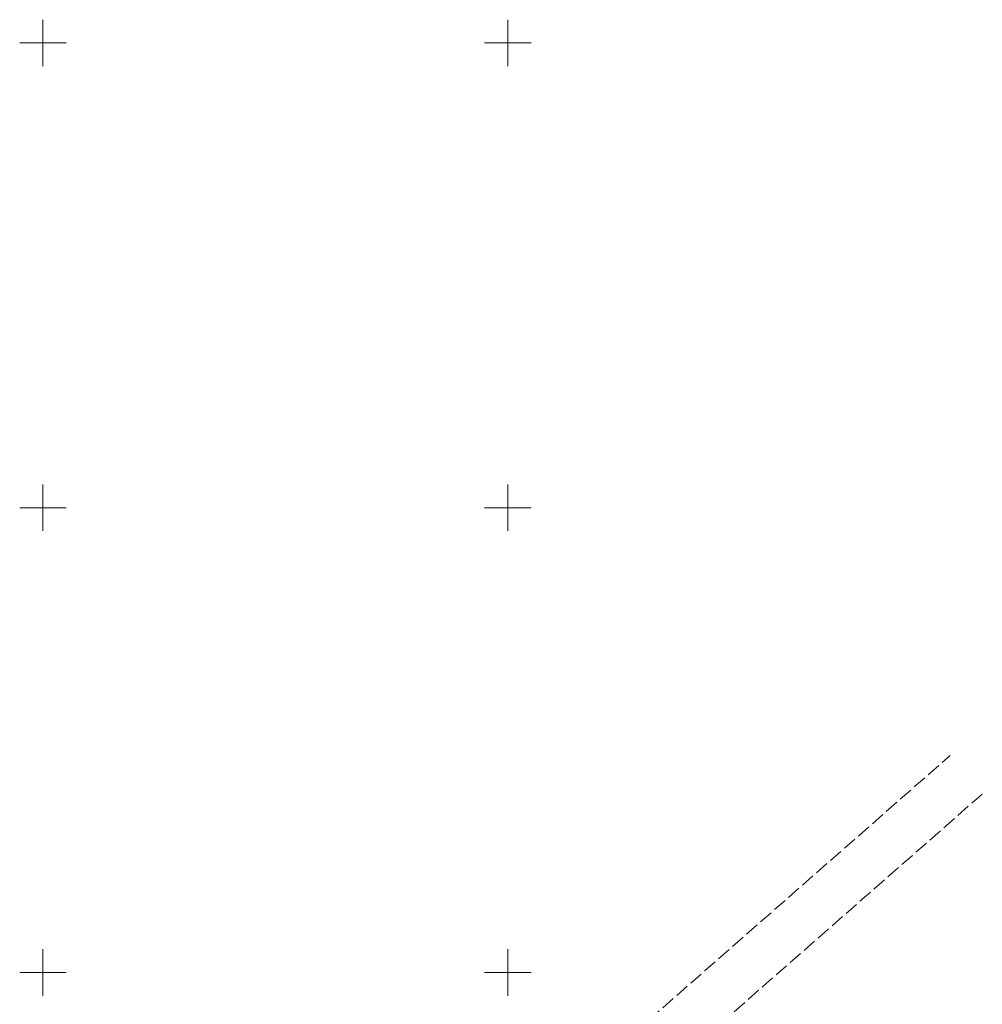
# Model space of a CAD drawing. Header units: millimetres. Extents: x 6552798 to 6553858, y 5859376 to 5860252.
# Tile 43 of 43: x 6553548 to 6553651, y 5860147 to 5860252. Entities that reach past the tile are written whole.
import ezdxf

# ---------------------------------------------------------------- set-up
doc = ezdxf.new("R2010")
doc.units = ezdxf.units.MM
doc.linetypes.add('1', pattern=[0])
doc.linetypes.add('1_OTKJ', pattern=[2, 1.5, -0.5])
doc.layers.add('OTK_L_0', color=7, linetype='1_OTKJ', lineweight=18)
doc.layers.add('Podzial_sekcyjny_krzyze', color=7, linetype='1', lineweight=0)

msp = doc.modelspace()

# ---------------------------------------------------------------- linework, layer by layer
at = {"layer": 'OTK_L_0', "linetype": '1_OTKJ'}
for p, q in [((6553565.565, 5860101.351), (6553647.567, 5860173.339)), ((6553651.039, 5860169.2), (6553572.734, 5860100.502))]:
    msp.add_line(p, q, dxfattribs=at)
at = {"layer": 'Podzial_sekcyjny_krzyze'}
for p, q in [((6553550, 5860247.5), (6553550, 5860252.5)), ((6553600, 5860247.5), (6553600, 5860252.5)), ((6553547.5, 5860250), (6553552.5, 5860250)), ((6553597.5, 5860250), (6553602.5, 5860250)), ((6553550, 5860197.5), (6553550, 5860202.5)), ((6553600, 5860197.5), (6553600, 5860202.5)), ((6553547.5, 5860200), (6553552.5, 5860200)), ((6553597.5, 5860200), (6553602.5, 5860200)), ((6553550, 5860147.5), (6553550, 5860152.5)), ((6553600, 5860147.5), (6553600, 5860152.5)), ((6553547.5, 5860150), (6553552.5, 5860150)), ((6553597.5, 5860150), (6553602.5, 5860150))]:
    msp.add_line(p, q, dxfattribs=at)

doc.saveas('drawing.dxf')
